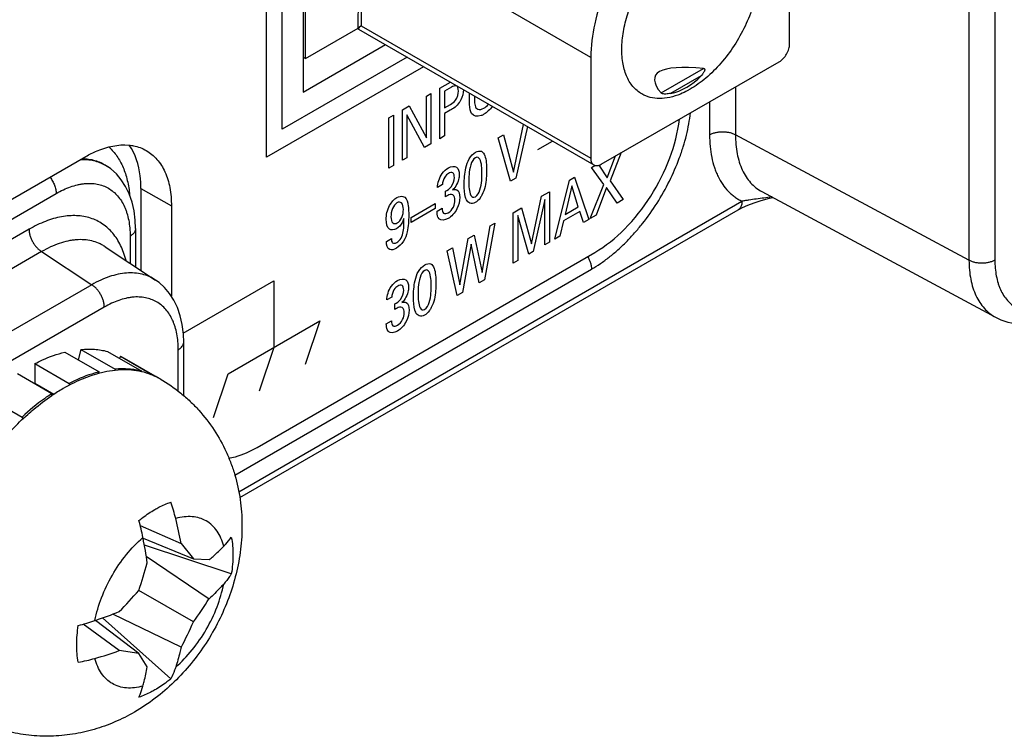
# Model space of a CAD drawing. Header units: inches. Extents: x 0 to 34, y 0 to 22.
# Tile 4 of 129: x 1.584 to 2.183, y 14.137 to 14.574. Entities that reach past the tile are written whole.
import ezdxf

# ---------------------------------------------------------------- set-up
doc = ezdxf.new("R2010")
doc.units = ezdxf.units.IN
doc.header["$LTSCALE"] = 1.87
doc.header["$MEASUREMENT"] = 0
doc.layers.get('0').update_dxf_attribs({"linetype": 'CONTINUOUS'})
doc.layers.add('02___PRT_ALL_AXES', color=7, linetype='CONTINUOUS')

msp = doc.modelspace()

# ---------------------------------------------------------------- linework, layer by layer
at = {"color": 7, "linetype": 'CONTINUOUS'}
for p, q in [((2.17761, 16.45946), (2.17761, 14.42736)), ((1.75616, 14.93042), (1.75616, 14.52971)), ((2.16184, 14.69081), (2.16184, 14.42728)), ((1.78981, 14.56829), (1.78991, 14.64248)), ((1.79164, 14.64148), (1.79155, 14.57018)), ((1.93152, 14.55087), (1.81042, 14.62079)), ((2.05254, 14.55912), (2.05261, 14.62058)), ((1.79155, 14.57018), (1.79028, 14.56903)), ((1.79155, 14.57018), (1.93144, 14.48941)), ((1.79028, 14.56903), (1.78981, 14.56829)), ((1.78981, 14.56829), (1.78992, 14.56811)), ((1.78992, 14.56811), (1.93327, 14.48534)), ((1.75616, 14.52971), (1.8063, 14.55866)), ((1.93152, 14.55087), (1.93144, 14.48941)), ((1.93769, 14.48577), (2.04626, 14.54827)), ((1.97422, 14.5292), (2.00016, 14.54413)), ((1.99858, 14.5396), (1.98003, 14.52892)), ((2.01956, 14.5329), (2.01956, 14.50379)), ((2.00379, 14.52383), (2.00379, 14.50371)), ((2.16184, 14.42728), (2.01956, 14.50379)), ((1.5411, 14.44277), (1.62374, 14.49048)), ((1.63616, 14.48495), (1.63693, 14.48444)), ((1.65738, 14.47107), (1.67594, 14.46035)), ((1.65738, 14.47107), (1.65738, 14.42112)), ((2.03569, 14.46913), (2.17808, 14.39255)), ((1.52483, 14.42127), (1.60573, 14.46798)), ((1.71701, 14.28624), (2.02355, 14.46323)), ((1.67594, 14.46035), (1.67594, 14.40535)), ((1.71755, 14.28275), (2.02122, 14.45808)), ((1.58921, 14.44617), (1.49266, 14.39042)), ((1.65407, 14.44657), (1.65407, 14.42331)), ((1.65078, 14.44197), (1.65078, 14.42548)), ((1.59688, 14.43256), (1.50034, 14.37681)), ((1.59688, 14.43256), (1.6274, 14.41238)), ((1.63553, 14.43556), (1.66628, 14.41524)), ((1.72814, 14.31328), (1.93384, 14.43205)), ((1.71453, 14.29635), (1.93182, 14.42181)), ((1.6274, 14.41238), (1.53252, 14.3576)), ((1.63508, 14.39877), (1.54019, 14.34398)), ((2.17808, 14.39256), (2.17808, 14.39255)), ((1.62083, 14.37296), (1.61916, 14.36658)), ((1.62083, 14.37296), (1.6417, 14.36091)), ((1.68013, 14.34747), (1.68013, 14.37276)), ((1.68343, 14.34476), (1.68343, 14.37736)), ((1.61098, 14.37131), (1.63186, 14.35925)), ((1.63695, 14.37176), (1.65783, 14.35971)), ((1.64502, 14.36877), (1.64437, 14.36748)), ((1.64502, 14.36877), (1.6659, 14.35671)), ((1.64502, 14.36877), (1.64714, 14.36763)), ((1.59272, 14.36431), (1.6136, 14.35225)), ((1.59272, 14.36431), (1.59279, 14.3523)), ((1.6417, 14.36091), (1.64151, 14.36015)), ((1.58228, 14.3582), (1.60316, 14.34614)), ((1.63161, 14.35829), (1.63186, 14.35925)), ((1.65765, 14.35935), (1.65783, 14.35971)), ((1.65775, 14.35933), (1.65765, 14.35935)), ((1.65776, 14.35937), (1.65767, 14.35939)), ((1.6659, 14.35671), (1.66584, 14.3566)), ((1.66802, 14.35557), (1.6659, 14.35671)), ((1.59279, 14.3523), (1.59265, 14.35221)), ((1.59279, 14.3523), (1.60438, 14.34561)), ((1.6136, 14.35225), (1.6136, 14.35107)), ((1.56406, 14.34383), (1.58494, 14.33178)), ((1.60317, 14.34479), (1.60316, 14.34614)), ((1.58494, 14.33178), (1.58541, 14.33058)), ((1.65692, 14.26576), (1.68185, 14.25476)), ((1.65867, 14.258), (1.6586, 14.25839)), ((1.65867, 14.25801), (1.6586, 14.25839)), ((1.65867, 14.25801), (1.68934, 14.24533)), ((1.71245, 14.23618), (1.65949, 14.25364)), ((1.68185, 14.25476), (1.68934, 14.24533)), ((1.66064, 14.24689), (1.69897, 14.22109)), ((1.68934, 14.24533), (1.69897, 14.24487)), ((1.68934, 14.20688), (1.65604, 14.22611)), ((1.68185, 14.19144), (1.64035, 14.21173)), ((1.64413, 14.18943), (1.62215, 14.20551)), ((1.62936, 14.20775), (1.62973, 14.20788)), ((1.62936, 14.20775), (1.62974, 14.20788)), ((1.65604, 14.18766), (1.62973, 14.20788)), ((1.67553, 14.17222), (1.63393, 14.20935)), ((1.65604, 14.18766), (1.64413, 14.18943)), ((1.66125, 14.17955), (1.65604, 14.18766))]:
    msp.add_line(p, q, dxfattribs=at)
at = {"color": 40, "linetype": 'CONTINUOUS'}
for p, q in [((1.73393, 14.49), (1.73393, 14.94326)), ((1.74336, 14.50706), (1.74336, 14.93781)), ((1.8195, 14.55103), (1.74336, 14.50706)), ((1.82957, 14.54522), (1.73393, 14.49)), ((1.83944, 14.53206), (1.8459, 14.53579)), ((1.83127, 14.52734), (1.83398, 14.5289)), ((1.83398, 14.5289), (1.83398, 14.49817)), ((1.83944, 14.50132), (1.83944, 14.53206)), ((1.84651, 14.53268), (1.84238, 14.5303)), ((1.84238, 14.5303), (1.84238, 14.52026)), ((1.85759, 14.52381), (1.85759, 14.52904)), ((1.83127, 14.50192), (1.83127, 14.52734)), ((1.84238, 14.52026), (1.84589, 14.52229)), ((1.86053, 14.52734), (1.86053, 14.52521)), ((1.81673, 14.51894), (1.82082, 14.5213)), ((1.81673, 14.4882), (1.81673, 14.51894)), ((1.82082, 14.5213), (1.83127, 14.50192)), ((1.84583, 14.51867), (1.84238, 14.51668)), ((1.84238, 14.51668), (1.84238, 14.50302)), ((1.80832, 14.51409), (1.81127, 14.51579)), ((1.80832, 14.48335), (1.80832, 14.51409)), ((1.81127, 14.51579), (1.81127, 14.48505)), ((1.83021, 14.49599), (1.8194, 14.51584)), ((1.8194, 14.51584), (1.8194, 14.48975)), ((1.88436, 14.48093), (1.89053, 14.51002)), ((1.89283, 14.50869), (1.88586, 14.47733)), ((1.83398, 14.49817), (1.83021, 14.49599)), ((1.84238, 14.50302), (1.83944, 14.50132)), ((1.87505, 14.50183), (1.87832, 14.50372)), ((1.88262, 14.47546), (1.87505, 14.50183)), ((1.87832, 14.50372), (1.88436, 14.48093)), ((1.89909, 14.49473), (1.90805, 14.4999)), ((1.95, 14.49286), (1.94318, 14.47564)), ((1.8194, 14.48975), (1.81673, 14.4882)), ((1.94144, 14.47754), (1.94648, 14.49083)), ((1.81127, 14.48505), (1.80832, 14.48335)), ((1.93193, 14.48388), (1.93397, 14.48506)), ((1.93929, 14.47349), (1.93193, 14.48388)), ((1.93627, 14.48521), (1.94144, 14.47754)), ((1.88586, 14.47733), (1.88262, 14.47546)), ((1.90948, 14.44018), (1.91843, 14.47609)), ((1.91843, 14.47609), (1.92158, 14.4779)), ((1.92158, 14.4779), (1.93018, 14.45213)), ((1.94318, 14.47564), (1.95113, 14.46423)), ((1.84105, 14.47343), (1.83808, 14.47171)), ((1.84291, 14.46594), (1.84291, 14.46939)), ((1.90142, 14.46627), (1.90628, 14.46907)), ((1.90628, 14.46907), (1.90628, 14.43833)), ((1.91987, 14.4727), (1.91575, 14.45526)), ((1.92379, 14.45989), (1.91987, 14.4727)), ((1.93105, 14.45263), (1.93929, 14.47349)), ((1.94109, 14.47163), (1.93461, 14.45469)), ((1.94742, 14.46208), (1.94109, 14.47163)), ((1.89527, 14.43738), (1.90142, 14.46627)), ((1.9034, 14.46434), (1.89642, 14.43264)), ((1.9034, 14.43667), (1.9034, 14.46434)), ((1.95113, 14.46423), (1.94742, 14.46208)), ((1.82191, 14.4533), (1.83663, 14.4618)), ((1.83663, 14.45874), (1.82191, 14.45024)), ((1.83663, 14.4618), (1.83663, 14.45874)), ((1.83775, 14.45714), (1.84087, 14.45894)), ((1.88405, 14.45624), (1.88926, 14.45924)), ((1.88405, 14.4255), (1.88405, 14.45624)), ((1.88926, 14.45924), (1.89527, 14.43738)), ((1.92467, 14.45696), (1.91481, 14.45126)), ((1.91575, 14.45526), (1.92379, 14.45989)), ((1.92697, 14.45028), (1.92467, 14.45696)), ((1.82191, 14.45024), (1.82191, 14.4533)), ((1.89362, 14.43102), (1.88691, 14.45465)), ((1.88691, 14.45465), (1.88691, 14.42715)), ((1.91481, 14.45126), (1.91251, 14.44193)), ((1.93018, 14.45213), (1.92697, 14.45028)), ((1.93461, 14.45469), (1.93105, 14.45263)), ((1.86524, 14.41988), (1.87008, 14.44817)), ((1.87296, 14.44983), (1.86666, 14.41546)), ((1.87008, 14.44817), (1.87296, 14.44983)), ((1.80688, 14.43875), (1.80996, 14.44054)), ((1.85173, 14.41228), (1.85679, 14.4405)), ((1.85679, 14.4405), (1.86045, 14.44261)), ((1.86045, 14.44261), (1.86524, 14.41988)), ((1.90628, 14.43833), (1.9034, 14.43667)), ((1.91251, 14.44193), (1.90948, 14.44018)), ((1.84399, 14.4331), (1.84714, 14.43492)), ((1.85002, 14.40585), (1.84399, 14.4331)), ((1.84714, 14.43492), (1.85173, 14.41228)), ((1.85847, 14.43699), (1.8532, 14.40769)), ((1.86339, 14.41357), (1.85847, 14.43699)), ((1.89642, 14.43264), (1.89362, 14.43102)), ((1.88691, 14.42715), (1.88405, 14.4255)), ((1.68319, 14.3828), (1.7384, 14.41468)), ((1.7384, 14.41468), (1.7384, 14.37421)), ((1.86666, 14.41546), (1.86339, 14.41357)), ((1.81016, 14.4048), (1.80718, 14.40308)), ((1.8532, 14.40769), (1.85002, 14.40585)), ((1.81201, 14.39732), (1.81201, 14.40076)), ((1.71047, 14.35808), (1.76634, 14.39034)), ((1.76634, 14.39034), (1.75741, 14.36367)), ((1.80686, 14.38851), (1.80998, 14.39031)), ((1.7384, 14.37421), (1.72947, 14.34754)), ((1.70152, 14.3314), (1.71047, 14.35808))]:
    msp.add_line(p, q, dxfattribs=at)
at = {"color": 6, "linetype": 'CONTINUOUS'}
for p, q in [((1.75766, 14.55019), (1.75766, 14.70448)), ((1.75766, 14.55019), (1.78981, 14.56875)), ((1.75616, 14.55106), (1.75766, 14.55019))]:
    msp.add_line(p, q, dxfattribs=at)
at = {"color": 7, "linetype": 'CONTINUOUS'}
for points in [[(1.65407, 14.44657), (1.65388, 14.45164), (1.65318, 14.45739), (1.65196, 14.46277), (1.65024, 14.46775), (1.64805, 14.47228), (1.64543, 14.47635), (1.64241, 14.4799), (1.63906, 14.4829), (1.63692, 14.48445)], [(2.02122, 14.45808), (2.02384, 14.45946), (2.02711, 14.46091), (2.0309, 14.46233), (2.03526, 14.46371), (2.04026, 14.46505), (2.04237, 14.46554)], [(1.68343, 14.37736), (1.68325, 14.38233), (1.68255, 14.38809), (1.68134, 14.39347), (1.67963, 14.39845), (1.67745, 14.403), (1.67484, 14.40707), (1.67183, 14.41062), (1.66849, 14.41364), (1.66627, 14.41524)], [(2.17808, 14.39256), (2.18126, 14.39106), (2.18549, 14.38966), (2.19004, 14.38881), (2.19482, 14.38854), (2.1998, 14.38888), (2.20493, 14.38984), (2.21016, 14.39142), (2.21545, 14.39362), (2.22035, 14.39619)]]:
    msp.add_lwpolyline(points, dxfattribs=at)
for centre, radius, start, end in [((1.62314, 14.46359), 0.025, 56.55295, 60.12775), ((1.64832, 14.32146), 0.03939, 59.38954, 59.99703), ((1.66984, 14.24575), 0.11942, 120.06, 123.93963), ((1.56746, 14.24157), 0.11465, 14.31134, 19.50998), ((1.51416, 14.22961), 0.14728, 11.2681, 15.38244), ((1.46305, 14.21512), 0.22236, 10.2682, 14.26499), ((1.37991, 14.20274), 0.28419, 8.11661, 11.21331), ((1.41551, 14.31014), 0.25478, 340.74236, 344.68992), ((1.4621, 14.39323), 0.25601, 315.31969, 319.24834), ((1.52511, 14.32851), 0.20436, 323.47652, 328.29029), ((1.53661, 14.48122), 0.28877, 288.81359, 291.86015), ((1.58141, 14.3494), 0.14954, 284.64977, 288.70179), ((1.5008, 14.28882), 0.20557, 331.72406, 336.5093), ((1.57008, 14.39551), 0.21898, 285.70558, 289.76416), ((1.59875, 14.29338), 0.1129, 280.45093, 285.73032)]:
    msp.add_arc(centre, radius, start, end, dxfattribs=at)
for centre, major_axis, ratio, start_param, end_param in [((2.25284, 14.42918), (0.28224, -0.11012), 0.124636, 9.009251, 9.640844), ((1.96586, 14.59488), (-0.01452, 0.06589), 0.697402, -3.1492, -2.701049)]:
    msp.add_ellipse(centre, major_axis=major_axis, ratio=ratio, start_param=start_param, end_param=end_param, dxfattribs=at)
for points, knots in [([(2.03219, 14.61625), (2.03314, 14.61298), (2.03416, 14.60573), (2.03339, 14.59427), (2.0305, 14.58206), (2.02398, 14.56561), (2.01423, 14.5505), (2.00206, 14.53828), (1.99539, 14.53346), (1.992, 14.5315)], [0, 0, 0, 0, 0.102796, 0.218746, 0.345805, 0.48033, 0.752662, 0.881563, 1, 1, 1, 1]), ([(1.96253, 14.52861), (1.96049, 14.52979), (1.95668, 14.53304), (1.95274, 14.53982), (1.95053, 14.54817), (1.95005, 14.55775), (1.95131, 14.5682), (1.95527, 14.583), (1.96047, 14.59372), (1.96475, 14.60046)], [0, 0, 0, 0, 0.089897, 0.186701, 0.295033, 0.416615, 0.550789, 0.695226, 1, 1, 1, 1]), ([(1.94066, 14.59298), (1.93779, 14.586), (1.93335, 14.57219), (1.93152, 14.55775), (1.93152, 14.55087)], [0, 0, 0, 0, 0.523184, 1, 1, 1, 1]), ([(2.04626, 14.54827), (2.04715, 14.54879), (2.04884, 14.5502), (2.0508, 14.55288), (2.05215, 14.55593), (2.05253, 14.55809), (2.05254, 14.55912)], [0, 0, 0, 0, 0.237092, 0.499819, 0.762645, 1, 1, 1, 1]), ([(2.00016, 14.54413), (2.00029, 14.54412), (2.00053, 14.54407), (2.00086, 14.54374), (2.0009, 14.54315), (2.00069, 14.54252), (2.00038, 14.54189), (1.99999, 14.54129), (1.99941, 14.54051), (1.99892, 14.53996), (1.99858, 14.5396)], [0, 0, 0, 0, 0.067726, 0.126221, 0.237543, 0.356581, 0.480857, 0.608341, 0.737792, 1, 1, 1, 1]), ([(1.98602, 14.52856), (1.98391, 14.5277), (1.97975, 14.52636), (1.97348, 14.52561), (1.96764, 14.52628), (1.96411, 14.5277), (1.96253, 14.52861)], [0, 0, 0, 0, 0.280904, 0.537199, 0.774066, 1, 1, 1, 1]), ([(1.98003, 14.52892), (1.97958, 14.52883), (1.97864, 14.52867), (1.97718, 14.52855), (1.97587, 14.52859), (1.97486, 14.52881), (1.97436, 14.52902), (1.97422, 14.5292)], [0, 0, 0, 0, 0.232109, 0.476003, 0.742251, 0.886226, 1, 1, 1, 1]), ([(1.992, 14.5315), (1.9915, 14.53122), (1.98956, 14.53014), (1.98755, 14.52918), (1.98602, 14.52856)], [0, 0, 0, 0, 0.25699, 1, 1, 1, 1]), ([(1.93182, 14.42181), (1.93368, 14.42288), (1.93738, 14.42522), (1.94277, 14.42918), (1.94807, 14.43364), (1.95324, 14.43856), (1.95824, 14.44391), (1.96467, 14.4516), (1.97202, 14.462), (1.97953, 14.47533), (1.98459, 14.48697), (1.98779, 14.49639), (1.98974, 14.50338), (1.99122, 14.51028), (1.99191, 14.51486), (1.99217, 14.51712)], [0, 0, 0, 0, 0.0552, 0.112672, 0.172226, 0.233629, 0.296614, 0.360881, 0.491919, 0.624064, 0.754517, 0.818283, 0.880638, 0.941295, 1, 1, 1, 1]), ([(1.93384, 14.43205), (1.94051, 14.4359), (1.95327, 14.44628), (1.96872, 14.46601), (1.98017, 14.48876), (1.9845, 14.50517), (1.98547, 14.51323)], [0, 0, 0, 0, 0.233296, 0.491444, 0.75418, 1, 1, 1, 1]), ([(2.00379, 14.50371), (2.00433, 14.50402), (2.00551, 14.50457), (2.00742, 14.50516), (2.00949, 14.50552), (2.01165, 14.50565), (2.01381, 14.50554), (2.01589, 14.5052), (2.01782, 14.50463), (2.01901, 14.5041), (2.01956, 14.50379)], [0, 0, 0, 0, 0.113947, 0.236813, 0.366146, 0.498918, 0.63184, 0.761612, 0.88517, 1, 1, 1, 1]), ([(1.62374, 14.49048), (1.62597, 14.49177), (1.63412, 14.4959), (1.64355, 14.4981), (1.65012, 14.49745)], [0, 0, 0, 0, 0.280109, 1, 1, 1, 1]), ([(2.00379, 14.50371), (2.00379, 14.50134), (2.00399, 14.49674), (2.00495, 14.49009), (2.0063, 14.48489), (2.00771, 14.48105), (2.00928, 14.47751), (2.01161, 14.47346), (2.01449, 14.46991), (2.01706, 14.46747), (2.0191, 14.46585), (2.02126, 14.46442), (2.02277, 14.4636), (2.02355, 14.46323)], [0, 0, 0, 0, 0.149435, 0.290671, 0.423788, 0.487463, 0.54932, 0.668042, 0.781414, 0.836704, 0.891376, 0.945716, 1, 1, 1, 1]), ([(2.01956, 14.50379), (2.01956, 14.5018), (2.01971, 14.49792), (2.02048, 14.4923), (2.02178, 14.4871), (2.02359, 14.48236), (2.0259, 14.47814), (2.0287, 14.47448), (2.03195, 14.47143), (2.03441, 14.46982), (2.03569, 14.46913)], [0, 0, 0, 0, 0.148942, 0.289961, 0.423126, 0.548849, 0.667951, 0.78168, 0.891701, 1, 1, 1, 1]), ([(1.63797, 14.49616), (1.63886, 14.49535), (1.64056, 14.49361), (1.64282, 14.49068), (1.64482, 14.48743), (1.64655, 14.48388), (1.64799, 14.48003), (1.64956, 14.47443), (1.65023, 14.47002), (1.6505, 14.46701)], [0, 0, 0, 0, 0.110764, 0.224321, 0.341494, 0.462961, 0.589251, 0.720748, 1, 1, 1, 1]), ([(1.65012, 14.49745), (1.65107, 14.49736), (1.65473, 14.49682), (1.65828, 14.49551), (1.66066, 14.49414)], [0, 0, 0, 0, 0.257432, 1, 1, 1, 1]), ([(1.65738, 14.47107), (1.65738, 14.47364), (1.65689, 14.48276), (1.65407, 14.49203), (1.65023, 14.49739)], [0, 0, 0, 0, 0.280102, 1, 1, 1, 1]), ([(1.66066, 14.49414), (1.66309, 14.49273), (1.66765, 14.4889), (1.67249, 14.48098), (1.67538, 14.4712), (1.67594, 14.46409), (1.67594, 14.46035)], [0, 0, 0, 0, 0.217777, 0.450936, 0.710228, 1, 1, 1, 1]), ([(1.62061, 14.48874), (1.62197, 14.48879), (1.62464, 14.48872), (1.62855, 14.48811), (1.63222, 14.48698), (1.63451, 14.48589), (1.63559, 14.48527)], [0, 0, 0, 0, 0.261909, 0.513933, 0.758873, 1, 1, 1, 1]), ([(1.62154, 14.48923), (1.62287, 14.48922), (1.6255, 14.48903), (1.62932, 14.48821), (1.63291, 14.48687), (1.63511, 14.48564), (1.63616, 14.48495)], [0, 0, 0, 0, 0.25973, 0.510818, 0.756401, 1, 1, 1, 1]), ([(1.93144, 14.48941), (1.93144, 14.48856), (1.93164, 14.48698), (1.93267, 14.48569), (1.93327, 14.48534)], [0, 0, 0, 0, 0.550911, 1, 1, 1, 1]), ([(1.93327, 14.48534), (1.93387, 14.485), (1.9355, 14.48475), (1.93696, 14.48535), (1.93769, 14.48577)], [0, 0, 0, 0, 0.449335, 1, 1, 1, 1]), ([(1.60199, 14.47792), (1.60256, 14.47718), (1.6036, 14.4756), (1.60478, 14.47307), (1.60553, 14.47052), (1.60573, 14.4688), (1.60573, 14.46798)], [0, 0, 0, 0, 0.262177, 0.523183, 0.772174, 1, 1, 1, 1]), ([(1.60573, 14.46798), (1.60716, 14.46881), (1.61003, 14.47031), (1.61441, 14.4721), (1.61804, 14.47316), (1.62088, 14.47372), (1.6236, 14.47408), (1.62691, 14.4742), (1.63073, 14.47378), (1.63432, 14.47278), (1.63764, 14.47123), (1.64064, 14.46914), (1.64329, 14.46653), (1.64557, 14.46343), (1.64713, 14.4605), (1.64817, 14.45797), (1.64911, 14.45523), (1.65001, 14.45155), (1.65064, 14.44687), (1.65078, 14.44363), (1.65078, 14.44197)], [0, 0, 0, 0, 0.074298, 0.144744, 0.211356, 0.243289, 0.274348, 0.334026, 0.390992, 0.446011, 0.50001, 0.554009, 0.609027, 0.665991, 0.725666, 0.756722, 0.788654, 0.855262, 0.925705, 1, 1, 1, 1]), ([(2.02355, 14.46323), (2.02355, 14.46266), (2.02346, 14.46158), (2.02308, 14.4603), (2.02263, 14.45944), (2.02223, 14.4589), (2.02176, 14.45844), (2.0214, 14.45819), (2.02122, 14.45808)], [0, 0, 0, 0, 0.289408, 0.548289, 0.667744, 0.781771, 0.891904, 1, 1, 1, 1]), ([(2.04174, 14.46587), (2.04014, 14.46564), (2.03698, 14.46521), (2.03232, 14.46462), (2.02854, 14.4641), (2.02564, 14.46363), (2.02424, 14.46337), (2.02355, 14.46323)], [0, 0, 0, 0, 0.263956, 0.520293, 0.76682, 0.885376, 1, 1, 1, 1]), ([(1.64829, 14.42721), (1.64788, 14.42881), (1.64695, 14.43191), (1.64513, 14.43629), (1.64291, 14.44026), (1.64033, 14.44379), (1.63738, 14.44686), (1.63411, 14.44944), (1.63052, 14.45151), (1.62664, 14.45306), (1.62251, 14.45407), (1.61816, 14.45454), (1.61361, 14.45446), (1.6089, 14.45385), (1.60407, 14.45271), (1.59913, 14.45104), (1.59413, 14.44886), (1.59085, 14.44712), (1.58921, 14.44617)], [0, 0, 0, 0, 0.066697, 0.130333, 0.19122, 0.249793, 0.306607, 0.362319, 0.417658, 0.473376, 0.530201, 0.58879, 0.649697, 0.713355, 0.780077, 0.850051, 0.923365, 1, 1, 1, 1]), ([(1.58921, 14.44617), (1.58921, 14.44555), (1.58932, 14.44428), (1.58976, 14.44235), (1.59046, 14.44039), (1.59141, 14.43848), (1.59256, 14.43667), (1.59387, 14.43505), (1.59531, 14.43365), (1.59635, 14.43288), (1.59688, 14.43256)], [0, 0, 0, 0, 0.113737, 0.236308, 0.365328, 0.497852, 0.630672, 0.760562, 0.884506, 1, 1, 1, 1]), ([(1.65407, 14.44657), (1.65407, 14.44635), (1.65403, 14.44592), (1.65387, 14.44529), (1.6536, 14.44466), (1.65308, 14.44384), (1.65216, 14.44287), (1.65127, 14.44226), (1.65078, 14.44197)], [0, 0, 0, 0, 0.108098, 0.218234, 0.332262, 0.451717, 0.710596, 1, 1, 1, 1]), ([(1.63553, 14.43556), (1.63492, 14.43597), (1.63364, 14.43673), (1.63096, 14.43803), (1.62735, 14.43921), (1.62272, 14.4399), (1.6187, 14.43986), (1.61539, 14.43948), (1.61193, 14.43885), (1.60749, 14.4376), (1.60214, 14.43542), (1.59864, 14.43358), (1.59688, 14.43256)], [0, 0, 0, 0, 0.054329, 0.108721, 0.218718, 0.332224, 0.451041, 0.512921, 0.576601, 0.709668, 0.850773, 1, 1, 1, 1]), ([(1.92954, 14.42957), (1.9299, 14.42894), (1.93054, 14.42766), (1.93126, 14.42568), (1.93171, 14.42373), (1.93182, 14.42243), (1.93182, 14.42181)], [0, 0, 0, 0, 0.266124, 0.525353, 0.771618, 1, 1, 1, 1]), ([(2.17761, 14.42736), (2.17707, 14.42705), (2.17589, 14.4265), (2.17398, 14.42591), (2.1719, 14.42555), (2.16975, 14.42542), (2.16759, 14.42553), (2.16551, 14.42587), (2.16357, 14.42644), (2.16238, 14.42697), (2.16184, 14.42728)], [0, 0, 0, 0, 0.113947, 0.236813, 0.366146, 0.498918, 0.63184, 0.761612, 0.88517, 1, 1, 1, 1]), ([(2.16184, 14.42728), (2.16184, 14.42528), (2.16201, 14.42139), (2.16281, 14.41576), (2.16412, 14.41055), (2.16595, 14.4058), (2.16828, 14.40158), (2.17109, 14.39791), (2.17434, 14.39486), (2.1768, 14.39324), (2.17808, 14.39256)], [0, 0, 0, 0, 0.148997, 0.290099, 0.423353, 0.549152, 0.668292, 0.782, 0.891913, 1, 1, 1, 1]), ([(2.17761, 14.42736), (2.17761, 14.4257), (2.17774, 14.42246), (2.17838, 14.41778), (2.17928, 14.4141), (2.18021, 14.41136), (2.18126, 14.40882), (2.18281, 14.4059), (2.1851, 14.4028), (2.18775, 14.40019), (2.19075, 14.39809), (2.19407, 14.39654), (2.19766, 14.39555), (2.20149, 14.39512), (2.2048, 14.39523), (2.20752, 14.3956), (2.21036, 14.39616), (2.21399, 14.39722), (2.21837, 14.39901), (2.22124, 14.40051), (2.22268, 14.40134)], [0, 0, 0, 0, 0.074297, 0.144738, 0.211345, 0.243275, 0.27433, 0.334004, 0.390968, 0.445987, 0.499989, 0.55399, 0.609011, 0.665977, 0.725654, 0.756711, 0.788643, 0.855253, 0.925699, 1, 1, 1, 1]), ([(1.66627, 14.41524), (1.66504, 14.41606), (1.6624, 14.41748), (1.65808, 14.4189), (1.65343, 14.4196), (1.64852, 14.41957), (1.64339, 14.41882), (1.63811, 14.41736), (1.63271, 14.41522), (1.62918, 14.4134), (1.6274, 14.41238)], [0, 0, 0, 0, 0.10819, 0.217979, 0.331458, 0.450376, 0.576046, 0.70932, 0.850622, 1, 1, 1, 1]), ([(1.63508, 14.39877), (1.63508, 14.39939), (1.63497, 14.40066), (1.63453, 14.40259), (1.63383, 14.40455), (1.63288, 14.40646), (1.63173, 14.40826), (1.63041, 14.40989), (1.62898, 14.41128), (1.62793, 14.41206), (1.6274, 14.41238)], [0, 0, 0, 0, 0.113737, 0.236308, 0.365328, 0.497852, 0.630672, 0.760562, 0.884506, 1, 1, 1, 1]), ([(1.68013, 14.37276), (1.68013, 14.37442), (1.68, 14.37766), (1.67936, 14.38234), (1.67846, 14.38602), (1.67753, 14.38876), (1.67648, 14.39129), (1.67493, 14.39422), (1.67265, 14.39732), (1.66999, 14.39993), (1.66699, 14.40202), (1.66368, 14.40357), (1.66009, 14.40457), (1.65626, 14.40499), (1.65295, 14.40488), (1.65024, 14.40451), (1.64739, 14.40395), (1.64376, 14.40289), (1.63939, 14.4011), (1.63652, 14.3996), (1.63508, 14.39877)], [0, 0, 0, 0, 0.074295, 0.144737, 0.211345, 0.243276, 0.274333, 0.334008, 0.390972, 0.44599, 0.499989, 0.553988, 0.609007, 0.665973, 0.725652, 0.75671, 0.788643, 0.855255, 0.925701, 1, 1, 1, 1]), ([(1.62083, 14.37296), (1.62359, 14.3732), (1.62902, 14.37327), (1.6344, 14.37242), (1.63695, 14.37176)], [0, 0, 0, 0, 0.512473, 1, 1, 1, 1]), ([(1.68013, 14.37276), (1.68063, 14.37305), (1.68152, 14.37367), (1.68244, 14.37463), (1.68295, 14.37545), (1.68322, 14.37608), (1.68339, 14.37671), (1.68343, 14.37714), (1.68343, 14.37736)], [0, 0, 0, 0, 0.289404, 0.548282, 0.667738, 0.781766, 0.891902, 1, 1, 1, 1]), ([(1.59272, 14.36431), (1.59424, 14.36509), (1.60012, 14.36792), (1.60631, 14.37015), (1.61098, 14.37131)], [0, 0, 0, 0, 0.261916, 1, 1, 1, 1]), ([(1.65767, 14.35939), (1.65566, 14.35984), (1.6515, 14.36047), (1.64272, 14.36062), (1.63603, 14.35949), (1.63162, 14.3583)], [0, 0, 0, 0, 0.23455, 0.478245, 1, 1, 1, 1]), ([(1.65783, 14.35971), (1.65528, 14.36036), (1.6499, 14.36121), (1.64447, 14.36114), (1.6417, 14.36091)], [0, 0, 0, 0, 0.487527, 1, 1, 1, 1]), ([(1.63162, 14.3583), (1.62797, 14.35732), (1.62055, 14.3547), (1.61354, 14.35114), (1.61002, 14.34911)], [0, 0, 0, 0, 0.481916, 1, 1, 1, 1]), ([(1.63186, 14.35925), (1.63035, 14.35888), (1.62407, 14.35709), (1.61802, 14.35452), (1.6136, 14.35225)], [0, 0, 0, 0, 0.238461, 1, 1, 1, 1]), ([(1.66908, 14.35496), (1.67348, 14.35242), (1.67979, 14.34809), (1.68743, 14.34139), (1.69453, 14.33412), (1.70231, 14.32404), (1.70846, 14.3129), (1.71233, 14.30353), (1.71551, 14.29392), (1.71817, 14.28151), (1.71928, 14.26634), (1.71839, 14.25112), (1.71562, 14.23609), (1.7111, 14.22141), (1.70495, 14.20729), (1.69727, 14.1939), (1.6882, 14.18145), (1.67782, 14.17013), (1.66625, 14.16013), (1.65778, 14.15448), (1.6534, 14.15195)], [0, 0, 0, 0, 0.062404, 0.093621, 0.124828, 0.187156, 0.249409, 0.280527, 0.311625, 0.373734, 0.435845, 0.498065, 0.560521, 0.623287, 0.686324, 0.749472, 0.812519, 0.875302, 0.937772, 1, 1, 1, 1]), ([(1.66908, 14.35496), (1.66733, 14.35597), (1.66366, 14.35773), (1.65976, 14.35891), (1.65776, 14.35937)], [0, 0, 0, 0, 0.496185, 1, 1, 1, 1]), ([(1.60316, 14.34614), (1.6016, 14.34511), (1.59523, 14.34071), (1.58925, 14.33576), (1.58494, 14.33178)], [0, 0, 0, 0, 0.241612, 1, 1, 1, 1]), ([(1.58841, 14.33335), (1.58961, 14.33441), (1.59434, 14.33848), (1.59932, 14.34224), (1.60316, 14.34483)], [0, 0, 0, 0, 0.256729, 1, 1, 1, 1]), ([(1.57563, 14.3207), (1.57666, 14.32183), (1.58075, 14.32621), (1.58507, 14.33039), (1.58841, 14.33335)], [0, 0, 0, 0, 0.254406, 1, 1, 1, 1]), ([(1.71064, 14.30666), (1.71208, 14.3069), (1.71819, 14.30827), (1.72398, 14.31088), (1.72814, 14.31328)], [0, 0, 0, 0, 0.23259, 1, 1, 1, 1]), ([(1.66584, 14.27542), (1.66664, 14.27588), (1.66976, 14.27759), (1.67304, 14.27902), (1.67553, 14.27986)], [0, 0, 0, 0, 0.260565, 1, 1, 1, 1]), ([(1.65616, 14.26868), (1.65695, 14.26932), (1.66004, 14.27175), (1.66332, 14.27396), (1.66584, 14.27542)], [0, 0, 0, 0, 0.258493, 1, 1, 1, 1]), ([(1.70779, 14.25303), (1.70736, 14.25473), (1.70629, 14.25795), (1.70393, 14.26229), (1.70091, 14.26586), (1.69727, 14.26858), (1.6931, 14.27037), (1.6885, 14.2712), (1.68356, 14.27107), (1.68024, 14.27039), (1.67855, 14.26991)], [0, 0, 0, 0, 0.136954, 0.264203, 0.384095, 0.49999, 0.615887, 0.735784, 0.863039, 1, 1, 1, 1]), ([(1.62936, 14.20775), (1.63029, 14.21249), (1.63312, 14.22204), (1.63963, 14.23558), (1.6481, 14.24799), (1.65495, 14.25521), (1.6586, 14.25839)], [0, 0, 0, 0, 0.244012, 0.499996, 0.755981, 1, 1, 1, 1]), ([(1.70779, 14.25303), (1.70822, 14.25348), (1.70988, 14.25522), (1.71141, 14.25709), (1.71245, 14.25854)], [0, 0, 0, 0, 0.25855, 1, 1, 1, 1]), ([(1.71245, 14.25854), (1.71315, 14.25506), (1.71378, 14.24754), (1.71309, 14.24006), (1.71245, 14.23618)], [0, 0, 0, 0, 0.474505, 1, 1, 1, 1]), ([(1.69897, 14.24487), (1.69975, 14.24553), (1.70278, 14.24815), (1.7057, 14.2509), (1.70779, 14.25303)], [0, 0, 0, 0, 0.255897, 1, 1, 1, 1]), ([(1.71245, 14.23618), (1.71212, 14.23564), (1.71069, 14.23349), (1.70908, 14.23145), (1.70779, 14.22999)], [0, 0, 0, 0, 0.245322, 1, 1, 1, 1]), ([(1.67855, 14.17935), (1.68219, 14.18253), (1.68904, 14.18976), (1.69752, 14.20216), (1.70402, 14.2157), (1.70686, 14.22525), (1.70779, 14.22999)], [0, 0, 0, 0, 0.244019, 0.500004, 0.755988, 1, 1, 1, 1]), ([(1.70779, 14.22999), (1.7071, 14.22922), (1.70429, 14.22614), (1.7013, 14.22321), (1.69897, 14.22109)], [0, 0, 0, 0, 0.246218, 1, 1, 1, 1]), ([(1.61923, 14.18235), (1.61853, 14.18584), (1.61791, 14.19335), (1.6186, 14.20083), (1.61923, 14.20471)], [0, 0, 0, 0, 0.474506, 1, 1, 1, 1]), ([(1.68185, 14.19144), (1.68162, 14.1904), (1.68068, 14.18633), (1.67953, 14.18231), (1.67855, 14.17935)], [0, 0, 0, 0, 0.253926, 1, 1, 1, 1]), ([(1.6586, 14.16783), (1.65691, 14.16735), (1.65359, 14.16667), (1.64865, 14.16654), (1.64404, 14.16737), (1.63987, 14.16916), (1.63624, 14.17188), (1.63322, 14.17545), (1.63086, 14.17979), (1.62979, 14.18301), (1.62936, 14.18471)], [0, 0, 0, 0, 0.136961, 0.264216, 0.384113, 0.50001, 0.615905, 0.735797, 0.863046, 1, 1, 1, 1]), ([(1.6586, 14.16783), (1.65886, 14.16877), (1.65988, 14.17265), (1.66072, 14.17657), (1.66125, 14.17955)], [0, 0, 0, 0, 0.244183, 1, 1, 1, 1]), ([(1.67855, 14.17935), (1.67834, 14.17873), (1.67748, 14.17629), (1.67642, 14.17392), (1.67553, 14.17222)], [0, 0, 0, 0, 0.255055, 1, 1, 1, 1]), ([(1.67553, 14.17222), (1.67474, 14.17157), (1.67165, 14.16914), (1.66837, 14.16694), (1.66584, 14.16548)], [0, 0, 0, 0, 0.258493, 1, 1, 1, 1]), ([(1.65616, 14.16104), (1.6564, 14.16157), (1.65734, 14.16378), (1.65811, 14.16607), (1.6586, 14.16783)], [0, 0, 0, 0, 0.241729, 1, 1, 1, 1]), ([(1.66584, 14.16548), (1.66504, 14.16501), (1.66192, 14.1633), (1.65865, 14.16188), (1.65616, 14.16104)], [0, 0, 0, 0, 0.260566, 1, 1, 1, 1]), ([(1.6534, 14.15195), (1.64954, 14.14972), (1.64155, 14.1457), (1.62892, 14.14116), (1.61582, 14.13823), (1.60243, 14.13703), (1.58899, 14.13761), (1.57573, 14.14001), (1.56293, 14.1442), (1.55484, 14.14815), (1.55096, 14.15039)], [0, 0, 0, 0, 0.124724, 0.249422, 0.374211, 0.499141, 0.624215, 0.749407, 0.874683, 1, 1, 1, 1])]:
    msp.add_open_spline(points, degree=3, knots=knots, dxfattribs=at)
at = {"color": 40, "linetype": 'CONTINUOUS'}
for points, knots in [([(1.84589, 14.52229), (1.84698, 14.52291), (1.8498, 14.52467), (1.85081, 14.52871), (1.85081, 14.53035)], [0, 0, 0, 0, 0.432538, 1, 1, 1, 1]), ([(1.85081, 14.53035), (1.85081, 14.53188), (1.84997, 14.53458), (1.84743, 14.53321), (1.84651, 14.53268)], [0, 0, 0, 0, 0.588674, 1, 1, 1, 1]), ([(1.85225, 14.52502), (1.85197, 14.52446), (1.85034, 14.52153), (1.84771, 14.51975), (1.84583, 14.51867)], [0, 0, 0, 0, 0.19119, 1, 1, 1, 1]), ([(1.85883, 14.51677), (1.85865, 14.51704), (1.85766, 14.51886), (1.85759, 14.52158), (1.85759, 14.52381)], [0, 0, 0, 0, 0.158815, 1, 1, 1, 1]), ([(1.86053, 14.52521), (1.86053, 14.5245), (1.86058, 14.52264), (1.86097, 14.52095), (1.86147, 14.52021)], [0, 0, 0, 0, 0.374112, 1, 1, 1, 1]), ([(1.86634, 14.51621), (1.86575, 14.51587), (1.86283, 14.51447), (1.85997, 14.51506), (1.85883, 14.51677)], [0, 0, 0, 0, 0.198645, 1, 1, 1, 1]), ([(1.86147, 14.52021), (1.86177, 14.51981), (1.86298, 14.51875), (1.86502, 14.51924), (1.86634, 14.52)], [0, 0, 0, 0, 0.305643, 1, 1, 1, 1]), ([(1.85431, 14.47351), (1.85431, 14.47669), (1.85459, 14.4817), (1.85686, 14.48917), (1.85977, 14.49232), (1.86114, 14.49312)], [0, 0, 0, 0, 0.495517, 0.752965, 1, 1, 1, 1]), ([(1.86114, 14.49312), (1.86244, 14.49386), (1.86517, 14.49428), (1.86772, 14.48994), (1.86798, 14.4853), (1.86798, 14.48208)], [0, 0, 0, 0, 0.240229, 0.482901, 1, 1, 1, 1]), ([(1.86117, 14.48973), (1.85854, 14.48821), (1.85712, 14.4807), (1.85714, 14.47672), (1.85714, 14.47535)], [0, 0, 0, 0, 0.689377, 1, 1, 1, 1]), ([(1.86512, 14.48004), (1.86512, 14.48166), (1.86518, 14.48563), (1.86358, 14.49112), (1.86117, 14.48973)], [0, 0, 0, 0, 0.367993, 1, 1, 1, 1]), ([(1.83808, 14.47171), (1.83814, 14.47423), (1.83962, 14.47966), (1.84334, 14.48279), (1.84467, 14.48356)], [0, 0, 0, 0, 0.617719, 1, 1, 1, 1]), ([(1.84476, 14.4802), (1.84394, 14.47973), (1.84183, 14.47774), (1.84115, 14.47482), (1.84105, 14.47343)], [0, 0, 0, 0, 0.414957, 1, 1, 1, 1]), ([(1.84467, 14.48356), (1.84648, 14.4846), (1.85026, 14.48511), (1.85133, 14.48139), (1.85133, 14.47945)], [0, 0, 0, 0, 0.517839, 1, 1, 1, 1]), ([(1.84835, 14.47764), (1.84835, 14.4789), (1.84788, 14.48125), (1.84567, 14.48073), (1.84476, 14.4802)], [0, 0, 0, 0, 0.544844, 1, 1, 1, 1]), ([(1.86111, 14.46598), (1.86368, 14.46746), (1.86511, 14.47478), (1.86512, 14.47869), (1.86512, 14.48004)], [0, 0, 0, 0, 0.686128, 1, 1, 1, 1]), ([(1.86798, 14.48208), (1.86798, 14.48051), (1.86785, 14.47586), (1.86688, 14.47038), (1.86515, 14.46703)], [0, 0, 0, 0, 0.336723, 1, 1, 1, 1]), ([(1.84291, 14.46939), (1.84408, 14.46992), (1.847, 14.47179), (1.84835, 14.47598), (1.84835, 14.47764)], [0, 0, 0, 0, 0.450014, 1, 1, 1, 1]), ([(1.85133, 14.47945), (1.85133, 14.47879), (1.85111, 14.47579), (1.84913, 14.47184), (1.84727, 14.47016)], [0, 0, 0, 0, 0.228082, 1, 1, 1, 1]), ([(1.85714, 14.47535), (1.85714, 14.47382), (1.85711, 14.46993), (1.85871, 14.4646), (1.86111, 14.46598)], [0, 0, 0, 0, 0.355644, 1, 1, 1, 1]), ([(1.84727, 14.47016), (1.84819, 14.4705), (1.85081, 14.47062), (1.85162, 14.46756), (1.85162, 14.46553)], [0, 0, 0, 0, 0.345565, 1, 1, 1, 1]), ([(1.85564, 14.46418), (1.85545, 14.46462), (1.85449, 14.4673), (1.85431, 14.47068), (1.85431, 14.47351)], [0, 0, 0, 0, 0.171535, 1, 1, 1, 1]), ([(1.80681, 14.45221), (1.80681, 14.45477), (1.80769, 14.46023), (1.81173, 14.46454), (1.81335, 14.46547)], [0, 0, 0, 0, 0.576949, 1, 1, 1, 1]), ([(1.81335, 14.46228), (1.8123, 14.46168), (1.80995, 14.45845), (1.80971, 14.45537), (1.80971, 14.45383)], [0, 0, 0, 0, 0.441646, 1, 1, 1, 1]), ([(1.81335, 14.46547), (1.81464, 14.46621), (1.818, 14.46693), (1.81949, 14.46397), (1.81992, 14.46203)], [0, 0, 0, 0, 0.39708, 1, 1, 1, 1]), ([(1.81727, 14.45816), (1.81727, 14.45982), (1.81684, 14.46267), (1.81437, 14.46287), (1.81335, 14.46228)], [0, 0, 0, 0, 0.586699, 1, 1, 1, 1]), ([(1.81992, 14.46203), (1.82001, 14.46161), (1.82045, 14.45926), (1.82051, 14.45662), (1.82051, 14.45446)], [0, 0, 0, 0, 0.182765, 1, 1, 1, 1]), ([(1.85162, 14.46553), (1.85162, 14.46345), (1.85047, 14.4582), (1.8465, 14.45388), (1.84456, 14.45276)], [0, 0, 0, 0, 0.480407, 1, 1, 1, 1]), ([(1.84461, 14.45628), (1.84575, 14.45694), (1.84815, 14.45953), (1.84868, 14.46261), (1.84868, 14.46387)], [0, 0, 0, 0, 0.511661, 1, 1, 1, 1]), ([(1.84868, 14.46387), (1.84868, 14.46456), (1.84851, 14.46663), (1.84697, 14.46769), (1.84574, 14.46736)], [0, 0, 0, 0, 0.319847, 1, 1, 1, 1]), ([(1.86515, 14.46703), (1.86482, 14.4664), (1.8637, 14.46453), (1.86212, 14.46303), (1.86109, 14.46244)], [0, 0, 0, 0, 0.328623, 1, 1, 1, 1]), ([(1.81356, 14.45002), (1.81459, 14.45061), (1.81694, 14.45358), (1.81727, 14.45667), (1.81727, 14.45816)], [0, 0, 0, 0, 0.442935, 1, 1, 1, 1]), ([(1.83896, 14.45259), (1.83869, 14.45288), (1.83793, 14.45407), (1.83778, 14.45587), (1.83775, 14.45714)], [0, 0, 0, 0, 0.297467, 1, 1, 1, 1]), ([(1.84087, 14.45894), (1.84086, 14.45772), (1.84132, 14.45533), (1.8436, 14.45569), (1.84461, 14.45628)], [0, 0, 0, 0, 0.506854, 1, 1, 1, 1]), ([(1.81303, 14.44647), (1.81144, 14.44556), (1.80761, 14.44554), (1.80681, 14.44977), (1.80681, 14.45221)], [0, 0, 0, 0, 0.429794, 1, 1, 1, 1]), ([(1.80971, 14.45383), (1.80971, 14.45229), (1.81009, 14.4495), (1.81253, 14.44943), (1.81356, 14.45002)], [0, 0, 0, 0, 0.564903, 1, 1, 1, 1]), ([(1.82051, 14.45446), (1.82051, 14.4513), (1.82037, 14.44634), (1.81771, 14.43855), (1.81454, 14.43547), (1.813, 14.43458)], [0, 0, 0, 0, 0.477574, 0.731568, 1, 1, 1, 1]), ([(1.8176, 14.45282), (1.81736, 14.45203), (1.81641, 14.4495), (1.81436, 14.44724), (1.81303, 14.44647)], [0, 0, 0, 0, 0.313273, 1, 1, 1, 1]), ([(1.81324, 14.43808), (1.81417, 14.43862), (1.81621, 14.44082), (1.81771, 14.44649), (1.81768, 14.45025), (1.8176, 14.45282)], [0, 0, 0, 0, 0.222728, 0.461345, 1, 1, 1, 1]), ([(1.813, 14.43458), (1.81158, 14.43376), (1.80794, 14.43278), (1.80692, 14.43658), (1.80688, 14.43875)], [0, 0, 0, 0, 0.42789, 1, 1, 1, 1]), ([(1.80996, 14.44054), (1.80996, 14.43945), (1.81028, 14.43723), (1.81233, 14.43756), (1.81324, 14.43808)], [0, 0, 0, 0, 0.509845, 1, 1, 1, 1]), ([(1.82342, 14.40488), (1.82342, 14.40806), (1.8237, 14.41307), (1.82597, 14.42055), (1.82888, 14.4237), (1.83025, 14.42449)], [0, 0, 0, 0, 0.495601, 0.7531, 1, 1, 1, 1]), ([(1.83028, 14.4211), (1.82764, 14.41958), (1.82623, 14.41208), (1.82624, 14.40809), (1.82624, 14.40672)], [0, 0, 0, 0, 0.689385, 1, 1, 1, 1]), ([(1.83025, 14.42449), (1.83154, 14.42524), (1.83428, 14.42565), (1.83682, 14.42131), (1.83708, 14.41667), (1.83708, 14.41345)], [0, 0, 0, 0, 0.240235, 0.482904, 1, 1, 1, 1]), ([(1.83423, 14.41141), (1.83423, 14.41303), (1.83428, 14.417), (1.83269, 14.42249), (1.83028, 14.4211)], [0, 0, 0, 0, 0.367993, 1, 1, 1, 1]), ([(1.80718, 14.40308), (1.80724, 14.40561), (1.80873, 14.41103), (1.81244, 14.41416), (1.81378, 14.41493)], [0, 0, 0, 0, 0.617753, 1, 1, 1, 1]), ([(1.81378, 14.41493), (1.81559, 14.41597), (1.81937, 14.41649), (1.82044, 14.41276), (1.82044, 14.41082)], [0, 0, 0, 0, 0.517983, 1, 1, 1, 1]), ([(1.81387, 14.41158), (1.81305, 14.4111), (1.81093, 14.40911), (1.81026, 14.40619), (1.81016, 14.4048)], [0, 0, 0, 0, 0.414924, 1, 1, 1, 1]), ([(1.81201, 14.40076), (1.81318, 14.40129), (1.81611, 14.40316), (1.81746, 14.40736), (1.81746, 14.40902)], [0, 0, 0, 0, 0.450033, 1, 1, 1, 1]), ([(1.81746, 14.40902), (1.81746, 14.41027), (1.81698, 14.41263), (1.81478, 14.4121), (1.81387, 14.41158)], [0, 0, 0, 0, 0.544844, 1, 1, 1, 1]), ([(1.82044, 14.41082), (1.82044, 14.41016), (1.82022, 14.40717), (1.81823, 14.40321), (1.81637, 14.40154)], [0, 0, 0, 0, 0.228096, 1, 1, 1, 1]), ([(1.83022, 14.39736), (1.83279, 14.39884), (1.83422, 14.40615), (1.83423, 14.41006), (1.83423, 14.41141)], [0, 0, 0, 0, 0.686153, 1, 1, 1, 1]), ([(1.83708, 14.41345), (1.83708, 14.41189), (1.83696, 14.40723), (1.83599, 14.40175), (1.83426, 14.39841)], [0, 0, 0, 0, 0.336738, 1, 1, 1, 1]), ([(1.82475, 14.39556), (1.82456, 14.39599), (1.8236, 14.39867), (1.82342, 14.40205), (1.82342, 14.40488)], [0, 0, 0, 0, 0.171516, 1, 1, 1, 1]), ([(1.82624, 14.40672), (1.82624, 14.40519), (1.82621, 14.4013), (1.82782, 14.39597), (1.83022, 14.39736)], [0, 0, 0, 0, 0.355632, 1, 1, 1, 1]), ([(1.82073, 14.3969), (1.82073, 14.39482), (1.81958, 14.38957), (1.81561, 14.38526), (1.81366, 14.38413)], [0, 0, 0, 0, 0.480407, 1, 1, 1, 1]), ([(1.81778, 14.39524), (1.81778, 14.39593), (1.81761, 14.398), (1.81607, 14.39906), (1.81484, 14.39873)], [0, 0, 0, 0, 0.31976, 1, 1, 1, 1]), ([(1.81637, 14.40154), (1.81729, 14.40188), (1.81992, 14.40199), (1.82073, 14.39894), (1.82073, 14.3969)], [0, 0, 0, 0, 0.34556, 1, 1, 1, 1]), ([(1.83426, 14.39841), (1.83393, 14.39777), (1.8328, 14.3959), (1.83122, 14.3944), (1.83019, 14.39381)], [0, 0, 0, 0, 0.328641, 1, 1, 1, 1]), ([(1.80998, 14.39031), (1.80997, 14.3891), (1.81043, 14.3867), (1.8127, 14.38707), (1.81372, 14.38765)], [0, 0, 0, 0, 0.506871, 1, 1, 1, 1]), ([(1.81372, 14.38765), (1.81486, 14.38831), (1.81726, 14.3909), (1.81778, 14.39399), (1.81778, 14.39524)], [0, 0, 0, 0, 0.511706, 1, 1, 1, 1]), ([(1.80807, 14.38397), (1.80779, 14.38425), (1.80704, 14.38545), (1.80689, 14.38724), (1.80686, 14.38851)], [0, 0, 0, 0, 0.297191, 1, 1, 1, 1])]:
    msp.add_open_spline(points, degree=3, knots=knots, dxfattribs=at)
for points in [[(1.8539, 14.53117), (1.85378, 14.52924), (1.85324, 14.52703), (1.85225, 14.52502)], [(1.86634, 14.52), (1.8673, 14.52056), (1.86831, 14.52135), (1.86917, 14.52235)], [(1.8714, 14.52107), (1.86998, 14.51898), (1.86811, 14.51723), (1.86634, 14.51621)], [(1.84574, 14.46736), (1.84482, 14.46709), (1.84385, 14.46653), (1.84291, 14.46594)], [(1.86109, 14.46244), (1.85879, 14.46111), (1.85648, 14.46219), (1.85564, 14.46418)], [(1.84456, 14.45276), (1.84249, 14.45157), (1.84013, 14.45131), (1.83896, 14.45259)], [(1.81484, 14.39873), (1.81392, 14.39846), (1.81296, 14.3979), (1.81201, 14.39732)], [(1.83019, 14.39381), (1.82789, 14.39248), (1.82558, 14.39357), (1.82475, 14.39556)], [(1.81366, 14.38413), (1.8116, 14.38294), (1.80924, 14.38268), (1.80807, 14.38397)]]:
    msp.add_open_spline(points, degree=3, dxfattribs=at)
at = {"layer": '02___PRT_ALL_AXES', "color": 7, "linetype": 'CONTINUOUS'}
msp.add_line((1.64714, 14.36763), (1.66594, 14.35678), dxfattribs=at)

doc.saveas('drawing.dxf')
